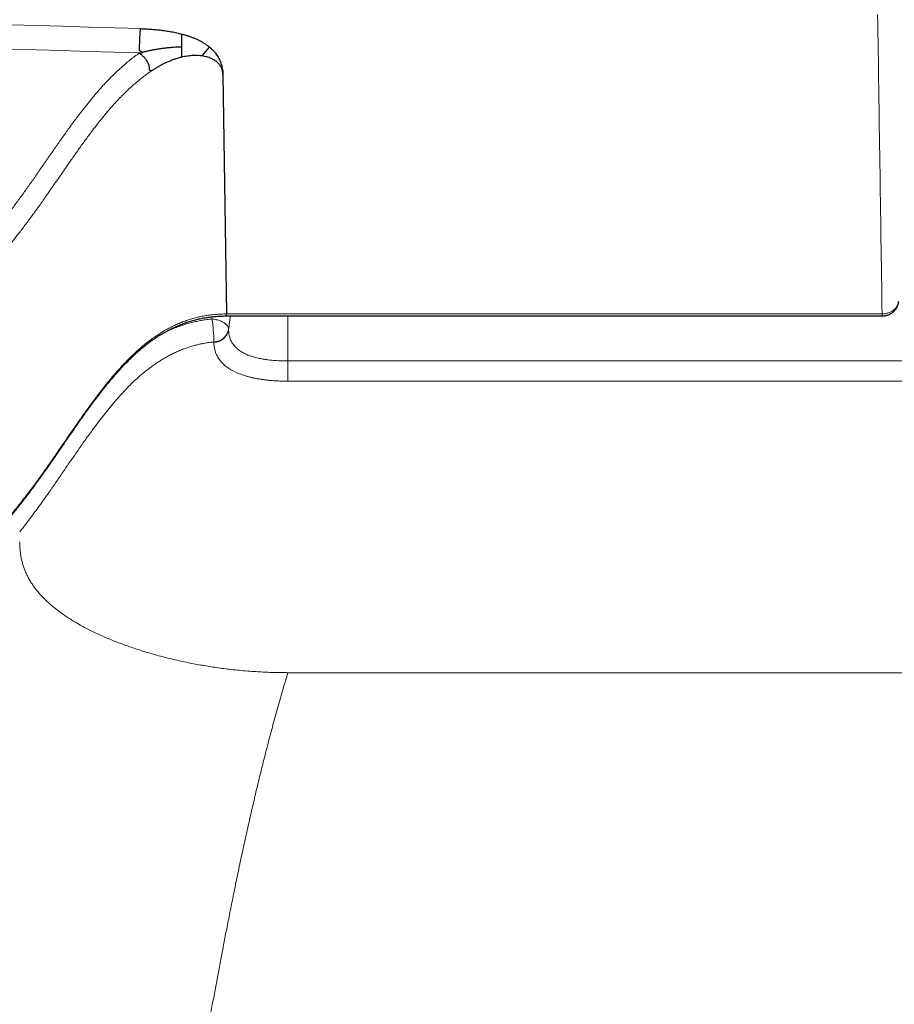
# Model space of a CAD drawing. Header units: millimetres. Extents: x 8 to 735, y 12 to 450.
# Tile 50 of 67: x 392 to 431, y 382 to 426. Entities that reach past the tile are written whole.
import ezdxf

# ---------------------------------------------------------------- set-up
doc = ezdxf.new("R2010")
doc.units = ezdxf.units.MM

msp = doc.modelspace()

# ---------------------------------------------------------------- linework, layer by layer
at = {"color": 7, "linetype": 'Continuous', "lineweight": 30}
for p, q in [((399.879, 424.651), (400.207, 425.046)), ((400.806, 423.807), (400.962, 413.112)), ((400.96, 413.021), (430.297, 413.021))]:
    msp.add_line(p, q, dxfattribs=at)
at = {"color": 252, "linetype": 'Continuous', "lineweight": 0}
for p, q in [((400.329, 412.985), (400.316, 412.887)), ((400.962, 413.112), (430.297, 413.112)), ((430.297, 413.021), (430.297, 413.112)), ((401.062, 412.397), (401.062, 412.424)), ((400.403, 411.833), (400.403, 411.86)), ((454.404, 397.065), (403.713, 397.065))]:
    msp.add_line(p, q, dxfattribs=at)
at = {"color": 252, "linetype": 'Continuous', "lineweight": 0, "flags": 128}
for points in [[(391.316, 426.04), (392.477, 426.01), (393.639, 425.978), (394.8, 425.945), (395.96, 425.911), (397.121, 425.874)], [(391.294, 424.95), (392.449, 424.921), (393.605, 424.89), (394.76, 424.857), (395.915, 424.822), (397.07, 424.786)], [(400.316, 412.887), (400.365, 412.882), (400.414, 412.875), (400.462, 412.866), (400.509, 412.856), (400.556, 412.844), (400.602, 412.83), (400.646, 412.815), (400.689, 412.799), (400.731, 412.782), (400.77, 412.763), (400.808, 412.743), (400.843, 412.722), (400.877, 412.7), (400.908, 412.678), (400.936, 412.654), (400.962, 412.63), (400.985, 412.605), (401.005, 412.58), (401.022, 412.554), (401.036, 412.528), (401.047, 412.502), (401.055, 412.476), (401.06, 412.45), (401.062, 412.424)], [(403.713, 410.104), (403.713, 410.137), (403.713, 410.172), (403.713, 410.209), (403.713, 410.249), (403.713, 410.29), (403.713, 410.333), (403.713, 410.378), (403.713, 410.425), (403.713, 410.472), (403.713, 410.521), (403.713, 410.57), (403.713, 410.62), (403.713, 410.67), (403.713, 410.72), (403.713, 410.77), (403.713, 410.82), (403.713, 410.87), (403.713, 410.918), (403.713, 410.965), (403.713, 411.012)], [(403.713, 411.012), (406.128, 411.012), (414.126, 411.012), (458.425, 411.012), (469.5, 411.012)], [(403.713, 410.104), (404.844, 410.104), (405.975, 410.104), (408.236, 410.104), (445.937, 410.104), (464.788, 410.104), (469.5, 410.104)]]:
    msp.add_lwpolyline(points, dxfattribs=at)
at = {"color": 252, "linetype": 'Continuous', "lineweight": 0}
for centre, radius, start, end in [((391.073, 411.587), 9.334, 1.6761, 8.0063), ((379.138, 415.309), 22.113, 352.5049, 354.0624), ((400.374, 412.561), 0.702, 272.4384, 348.7219), ((400.374, 412.535), 0.702, 272.4317, 348.7139)]:
    msp.add_arc(centre, radius, start, end, dxfattribs=at)
msp.add_ellipse((397.811, 613.359), major_axis=(-30.011, 1816.195), ratio=0.01616, start_param=4.601641, end_param=4.609061, dxfattribs=at)
at = {"color": 7, "linetype": 'Continuous', "lineweight": 30}
for points, knots in [([(397.189, 424.818), (397.187, 424.819), (397.172, 424.83), (397.148, 424.844), (397.118, 424.857), (397.099, 424.867), (397.086, 424.877), (397.08, 424.89), (397.078, 424.911), (397.076, 424.955), (397.077, 425.025), (397.079, 425.114), (397.081, 425.206), (397.084, 425.296), (397.088, 425.377), (397.091, 425.456), (397.095, 425.532), (397.1, 425.612), (397.105, 425.686), (397.11, 425.754), (397.114, 425.815), (397.12, 425.853), (397.121, 425.872), (397.122, 425.874)], [0, 0, 0, 0, 0.005326, 0.045409, 0.065645, 0.085791, 0.095578, 0.105317, 0.121329, 0.148393, 0.217886, 0.293087, 0.364393, 0.435926, 0.507231, 0.56028, 0.631578, 0.703104, 0.774402, 0.845708, 0.917241, 0.988544, 1, 1, 1, 1]), ([(397.121, 425.874), (397.188, 425.872), (397.323, 425.867), (397.524, 425.855), (397.724, 425.84), (397.923, 425.821), (398.099, 425.8), (398.25, 425.779), (398.377, 425.759), (398.501, 425.738), (398.621, 425.715), (398.738, 425.69), (398.854, 425.663), (398.929, 425.644), (398.966, 425.634)], [0, 0, 0, 0, 0.105739, 0.211494, 0.317235, 0.422955, 0.528683, 0.598664, 0.668289, 0.736572, 0.80312, 0.868737, 0.934357, 1, 1, 1, 1]), ([(398.966, 425.634), (399.017, 425.62), (399.117, 425.593), (399.261, 425.547), (399.401, 425.497), (399.536, 425.443), (399.665, 425.386), (399.787, 425.325), (399.903, 425.26), (400.012, 425.192), (400.115, 425.121), (400.176, 425.071), (400.207, 425.046)], [0, 0, 0, 0, 0.100576, 0.200345, 0.300442, 0.400582, 0.499992, 0.59961, 0.699689, 0.799942, 0.899835, 1, 1, 1, 1]), ([(398.968, 425.062), (398.968, 425.099), (398.968, 425.173), (398.968, 425.283), (398.968, 425.379), (398.968, 425.46), (398.967, 425.527), (398.967, 425.586), (398.967, 425.618), (398.966, 425.634)], [0, 0, 0, 0, 0.177754, 0.354045, 0.526127, 0.651051, 0.771694, 0.887866, 1, 1, 1, 1]), ([(397.189, 424.818), (397.243, 424.832), (397.353, 424.86), (397.522, 424.897), (397.695, 424.931), (397.87, 424.962), (398.045, 424.988), (398.215, 425.011), (398.378, 425.03), (398.534, 425.044), (398.684, 425.054), (398.829, 425.061), (398.922, 425.061), (398.968, 425.062)], [0, 0, 0, 0, 0.0907849, 0.1852075, 0.2820542, 0.3801064, 0.4781475, 0.5751493, 0.665085, 0.7530255, 0.8384754, 0.9209538, 1, 1, 1, 1]), ([(398.97, 424.598), (398.969, 424.611), (398.969, 424.637), (398.968, 424.685), (398.968, 424.738), (398.968, 424.803), (398.968, 424.88), (398.968, 424.969), (398.968, 425.031), (398.968, 425.062)], [0, 0, 0, 0, 0.1132543, 0.2298216, 0.3501527, 0.4742801, 0.6451536, 0.8209725, 1, 1, 1, 1]), ([(400.207, 425.046), (400.239, 425.019), (400.303, 424.964), (400.388, 424.876), (400.466, 424.786), (400.536, 424.692), (400.598, 424.594), (400.652, 424.492), (400.698, 424.386), (400.736, 424.277), (400.766, 424.165), (400.788, 424.049), (400.802, 423.929), (400.805, 423.848), (400.807, 423.807)], [0, 0, 0, 0, 0.074639, 0.150195, 0.2269, 0.304977, 0.384634, 0.466069, 0.549607, 0.635118, 0.722767, 0.812705, 0.905072, 1, 1, 1, 1]), ([(397.07, 424.786), (397.07, 424.786), (397.072, 424.784), (397.077, 424.781), (397.092, 424.778), (397.114, 424.778), (397.14, 424.782), (397.164, 424.79), (397.181, 424.798), (397.189, 424.807), (397.191, 424.811), (397.191, 424.814), (397.19, 424.816), (397.189, 424.817), (397.189, 424.818)], [0, 0, 0, 0, 0.00786, 0.042959, 0.135512, 0.319737, 0.500923, 0.682008, 0.854254, 0.912458, 0.942991, 0.961161, 0.980629, 1, 1, 1, 1]), ([(397.702, 424.044), (397.677, 424.028), (397.641, 424.005), (397.599, 423.987), (397.575, 423.982), (397.556, 423.985), (397.535, 424.002), (397.522, 424.05), (397.519, 424.131), (397.505, 424.217), (397.483, 424.293), (397.44, 424.383), (397.371, 424.489), (397.27, 424.606), (397.163, 424.701), (397.1, 424.759), (397.07, 424.786)], [0, 0, 0, 0, 0.074621, 0.105498, 0.133592, 0.160681, 0.188818, 0.255027, 0.340661, 0.422235, 0.489525, 0.544884, 0.672225, 0.792049, 0.902783, 1, 1, 1, 1]), ([(398.97, 424.598), (398.914, 424.584), (398.803, 424.556), (398.638, 424.503), (398.475, 424.443), (398.314, 424.376), (398.157, 424.302), (398.002, 424.221), (397.85, 424.136), (397.751, 424.074), (397.702, 424.043)], [0, 0, 0, 0, 0.125008, 0.249986, 0.374989, 0.500017, 0.62502, 0.749996, 0.874987, 1, 1, 1, 1]), ([(399.879, 424.651), (399.806, 424.659), (399.66, 424.675), (399.431, 424.67), (399.2, 424.646), (399.047, 424.614), (398.97, 424.598)], [0, 0, 0, 0, 0.249958, 0.499983, 0.749964, 1, 1, 1, 1]), ([(400.807, 423.807), (400.804, 423.854), (400.798, 423.948), (400.757, 424.087), (400.688, 424.22), (400.584, 424.344), (400.447, 424.454), (400.28, 424.544), (400.09, 424.613), (399.949, 424.638), (399.879, 424.651)], [0, 0, 0, 0, 0.12648, 0.252662, 0.379171, 0.503939, 0.630897, 0.755033, 0.877417, 1, 1, 1, 1]), ([(346.004, 416.041), (346.005, 416.004), (346.008, 415.9), (346.015, 415.73), (346.025, 415.52), (346.038, 415.303), (346.055, 415.077), (346.074, 414.852), (346.096, 414.627), (346.121, 414.402), (346.148, 414.178), (346.179, 413.954), (346.212, 413.73), (346.247, 413.507), (346.286, 413.284), (346.327, 413.061), (346.371, 412.839), (346.418, 412.617), (346.468, 412.395), (346.52, 412.174), (346.575, 411.952), (346.633, 411.732), (346.694, 411.511), (346.757, 411.29), (346.823, 411.07), (346.892, 410.85), (346.964, 410.631), (347.038, 410.414), (347.115, 410.197), (347.194, 409.982), (347.276, 409.767), (347.36, 409.552), (347.448, 409.338), (347.537, 409.125), (347.63, 408.913), (347.725, 408.702), (347.822, 408.493), (347.921, 408.286), (348.023, 408.079), (348.127, 407.874), (348.235, 407.668), (348.345, 407.463), (348.457, 407.26), (348.572, 407.057), (348.69, 406.855), (348.81, 406.655), (348.932, 406.455), (349.057, 406.256), (349.185, 406.059), (349.315, 405.862), (349.448, 405.667), (349.582, 405.472), (349.72, 405.28), (349.859, 405.088), (350.001, 404.898), (350.145, 404.709), (350.292, 404.521), (350.441, 404.335), (350.592, 404.15), (350.746, 403.966), (350.902, 403.784), (351.06, 403.603), (351.22, 403.423), (351.383, 403.245), (351.548, 403.068), (351.715, 402.892), (351.885, 402.719), (352.055, 402.547), (352.228, 402.377), (352.403, 402.208), (352.581, 402.041), (352.76, 401.876), (352.941, 401.712), (353.124, 401.549), (353.31, 401.389), (353.497, 401.23), (353.687, 401.072), (353.878, 400.917), (354.071, 400.763), (354.265, 400.612), (354.461, 400.462), (354.659, 400.314), (354.859, 400.168), (355.061, 400.023), (355.264, 399.881), (355.47, 399.74), (355.677, 399.602), (355.885, 399.465), (356.096, 399.329), (356.308, 399.196), (356.523, 399.064), (356.739, 398.935), (356.957, 398.807), (357.177, 398.68), (357.399, 398.556), (357.623, 398.433), (357.848, 398.313), (358.075, 398.194), (358.302, 398.078), (358.531, 397.964), (358.761, 397.852), (358.991, 397.742), (359.223, 397.635), (359.456, 397.53), (359.69, 397.427), (359.925, 397.326), (360.161, 397.228), (360.398, 397.131), (360.637, 397.037), (360.876, 396.945), (361.117, 396.855), (361.359, 396.767), (361.602, 396.682), (361.846, 396.599), (362.091, 396.517), (362.338, 396.438), (362.585, 396.361), (362.834, 396.287), (363.085, 396.214), (363.336, 396.144), (363.588, 396.076), (363.841, 396.01), (364.095, 395.946), (364.35, 395.885), (364.605, 395.826), (364.861, 395.769), (365.118, 395.715), (365.375, 395.663), (365.634, 395.613), (365.892, 395.566), (366.151, 395.521), (366.41, 395.478), (366.67, 395.438), (366.93, 395.4), (367.19, 395.364), (367.451, 395.331), (367.712, 395.3), (367.973, 395.272), (368.234, 395.246), (368.496, 395.222), (368.757, 395.201), (369.019, 395.182), (369.282, 395.165), (369.544, 395.151), (369.807, 395.139), (370.07, 395.13), (370.333, 395.123), (370.597, 395.118), (370.86, 395.116), (371.124, 395.116), (371.387, 395.118), (371.651, 395.123), (371.915, 395.13), (372.179, 395.14), (372.443, 395.152), (372.706, 395.166), (372.97, 395.183), (373.232, 395.202), (373.495, 395.224), (373.758, 395.247), (374.021, 395.274), (374.284, 395.302), (374.546, 395.333), (374.808, 395.367), (375.068, 395.402), (375.327, 395.44), (375.585, 395.48), (375.843, 395.523), (376.101, 395.568), (376.36, 395.615), (376.618, 395.665), (376.874, 395.717), (377.13, 395.771), (377.385, 395.827), (377.639, 395.886), (377.892, 395.947), (378.145, 396.01), (378.396, 396.076), (378.647, 396.144), (378.896, 396.214), (379.145, 396.286), (379.394, 396.361), (379.641, 396.438), (379.887, 396.517), (380.133, 396.598), (380.378, 396.682), (380.622, 396.768), (380.866, 396.857), (381.109, 396.947), (381.351, 397.04), (381.591, 397.135), (381.83, 397.233), (382.067, 397.332), (382.303, 397.433), (382.538, 397.536), (382.771, 397.642), (383.002, 397.749), (383.233, 397.858), (383.462, 397.97), (383.689, 398.083), (383.916, 398.199), (384.14, 398.317), (384.363, 398.436), (384.585, 398.558), (384.805, 398.682), (385.024, 398.807), (385.241, 398.935), (385.456, 399.064), (385.67, 399.196), (385.883, 399.329), (386.094, 399.465), (386.303, 399.603), (386.511, 399.742), (386.718, 399.884), (386.923, 400.027), (387.126, 400.173), (387.327, 400.32), (387.526, 400.469), (387.724, 400.62), (387.919, 400.772), (388.113, 400.927), (388.304, 401.082), (388.494, 401.24), (388.682, 401.399), (388.867, 401.56), (389.05, 401.722), (389.231, 401.886), (389.409, 402.05), (389.585, 402.216), (389.759, 402.384), (389.93, 402.553), (390.1, 402.725), (390.268, 402.897), (390.434, 403.072), (390.598, 403.248), (390.76, 403.426), (390.92, 403.604), (391.075, 403.783), (391.229, 403.963), (391.383, 404.147), (391.538, 404.337), (391.694, 404.532), (391.853, 404.734), (392.013, 404.942), (392.177, 405.158), (392.343, 405.382), (392.514, 405.616), (392.689, 405.859), (392.878, 406.126), (393.086, 406.422), (393.324, 406.765), (393.607, 407.175), (393.897, 407.597), (394.172, 407.994), (394.397, 408.316), (394.595, 408.596), (394.774, 408.846), (394.94, 409.073), (395.096, 409.282), (395.245, 409.479), (395.393, 409.67), (395.542, 409.857), (395.685, 410.034), (395.823, 410.199), (395.954, 410.354), (396.087, 410.505), (396.217, 410.648), (396.343, 410.784), (396.467, 410.913), (396.59, 411.036), (396.711, 411.155), (396.83, 411.268), (396.949, 411.377), (397.066, 411.48), (397.18, 411.577), (397.293, 411.67), (397.405, 411.759), (397.516, 411.843), (397.627, 411.924), (397.736, 412), (397.844, 412.073), (397.952, 412.143), (398.06, 412.209), (398.168, 412.273), (398.276, 412.333), (398.384, 412.391), (398.492, 412.446), (398.599, 412.498), (398.707, 412.548), (398.815, 412.594), (398.922, 412.638), (399.03, 412.68), (399.138, 412.719), (399.246, 412.755), (399.355, 412.789), (399.463, 412.821), (399.572, 412.85), (399.68, 412.877), (399.787, 412.901), (399.894, 412.922), (400, 412.941), (400.106, 412.958), (400.214, 412.973), (400.325, 412.986), (400.441, 412.997), (400.56, 413.006), (400.685, 413.014), (400.815, 413.019), (400.907, 413.022), (400.956, 413.023), (400.96, 413.023)], [0, 0, 0, 0, 0.001658, 0.004694, 0.007702, 0.011112, 0.014518, 0.01792, 0.021318, 0.024714, 0.028109, 0.031501, 0.034893, 0.038285, 0.041676, 0.045069, 0.048462, 0.051857, 0.055255, 0.058656, 0.06206, 0.065468, 0.068881, 0.072299, 0.075723, 0.079153, 0.082591, 0.085995, 0.08939, 0.092794, 0.096204, 0.099618, 0.103033, 0.106446, 0.109854, 0.113255, 0.116647, 0.120026, 0.123391, 0.126767, 0.130164, 0.13356, 0.136956, 0.140352, 0.143749, 0.147146, 0.150545, 0.153946, 0.15735, 0.160757, 0.164168, 0.167574, 0.170979, 0.174382, 0.177786, 0.181189, 0.184593, 0.187998, 0.191405, 0.194814, 0.198226, 0.201641, 0.205048, 0.20846, 0.211879, 0.2153, 0.218714, 0.222116, 0.225514, 0.228922, 0.232329, 0.235735, 0.239142, 0.242548, 0.245962, 0.249376, 0.252786, 0.256192, 0.259596, 0.262997, 0.266396, 0.269794, 0.273192, 0.276589, 0.279987, 0.283385, 0.286785, 0.290187, 0.293591, 0.296998, 0.300409, 0.303824, 0.307244, 0.310669, 0.3141, 0.317537, 0.320981, 0.324419, 0.327846, 0.331268, 0.334685, 0.338098, 0.341507, 0.344913, 0.348316, 0.351716, 0.355115, 0.358513, 0.36191, 0.365307, 0.368704, 0.372102, 0.375501, 0.378902, 0.382306, 0.385712, 0.389121, 0.392534, 0.395952, 0.399374, 0.402802, 0.406222, 0.409644, 0.413067, 0.416491, 0.419916, 0.423339, 0.426758, 0.430185, 0.433614, 0.437036, 0.440448, 0.443855, 0.447272, 0.450687, 0.454097, 0.457506, 0.460912, 0.464316, 0.467719, 0.471122, 0.474525, 0.477928, 0.481332, 0.484741, 0.48815, 0.491559, 0.494968, 0.498377, 0.501787, 0.505199, 0.508613, 0.51203, 0.51545, 0.518874, 0.522299, 0.525702, 0.529115, 0.532536, 0.535962, 0.53939, 0.542819, 0.546245, 0.549665, 0.553077, 0.556479, 0.559867, 0.563256, 0.566684, 0.570107, 0.573526, 0.57694, 0.58035, 0.583758, 0.587163, 0.590567, 0.593969, 0.59737, 0.600771, 0.604172, 0.607574, 0.610977, 0.614382, 0.617789, 0.621199, 0.624613, 0.628031, 0.631453, 0.63488, 0.638314, 0.64175, 0.645158, 0.648575, 0.651996, 0.655413, 0.658821, 0.662221, 0.665631, 0.669039, 0.672447, 0.675854, 0.679262, 0.682669, 0.686075, 0.68948, 0.692884, 0.696289, 0.699695, 0.703101, 0.70651, 0.709921, 0.713334, 0.716752, 0.720172, 0.723601, 0.727026, 0.730449, 0.73387, 0.737289, 0.740707, 0.744123, 0.74754, 0.750956, 0.754373, 0.757791, 0.761197, 0.764581, 0.767965, 0.77135, 0.774735, 0.778122, 0.781512, 0.784903, 0.788298, 0.791697, 0.7951, 0.798511, 0.801855, 0.805196, 0.808608, 0.812097, 0.81567, 0.819334, 0.823101, 0.826983, 0.830993, 0.835149, 0.839467, 0.843969, 0.849292, 0.855196, 0.862081, 0.870947, 0.877476, 0.883112, 0.888021, 0.892426, 0.896466, 0.900233, 0.903785, 0.907163, 0.910735, 0.914141, 0.916995, 0.920017, 0.9229, 0.92566, 0.928313, 0.93087, 0.933343, 0.935719, 0.938087, 0.940358, 0.942545, 0.944659, 0.94671, 0.948705, 0.950651, 0.952551, 0.954397, 0.956196, 0.957965, 0.959705, 0.961417, 0.963103, 0.964764, 0.966401, 0.968017, 0.96961, 0.971195, 0.972732, 0.974264, 0.975789, 0.977306, 0.97881, 0.980302, 0.981778, 0.983237, 0.984678, 0.9861, 0.987502, 0.988892, 0.9903, 0.991752, 0.993252, 0.994806, 0.99642, 0.9981, 0.999857, 1, 1, 1, 1]), ([(430.297, 413.021), (430.311, 413.021), (430.34, 413.022), (430.385, 413.026), (430.431, 413.032), (430.476, 413.042), (430.521, 413.054), (430.565, 413.069), (430.608, 413.086), (430.65, 413.106), (430.69, 413.128), (430.73, 413.153), (430.767, 413.181), (430.802, 413.21), (430.836, 413.241), (430.867, 413.275), (430.897, 413.31), (430.924, 413.347), (430.948, 413.386), (430.97, 413.425), (430.989, 413.466), (431.005, 413.508), (431.019, 413.551), (431.031, 413.595), (431.038, 413.63), (431.04, 413.651), (431.041, 413.658)], [0, 0, 0, 0, 0.039079, 0.082269, 0.125063, 0.168139, 0.211689, 0.255566, 0.298588, 0.341552, 0.384923, 0.42862, 0.472104, 0.514594, 0.55734, 0.60036, 0.64359, 0.686872, 0.729063, 0.771056, 0.813264, 0.85565, 0.898169, 0.940592, 0.98229, 1, 1, 1, 1]), ([(400.96, 413.022), (400.96, 413.022), (400.96, 413.022), (400.961, 413.031), (400.962, 413.056), (400.962, 413.094), (400.962, 413.112)], [0, 0, 0, 0, 0.118339, 0.298089, 0.652279, 1, 1, 1, 1])]:
    msp.add_open_spline(points, degree=3, knots=knots, dxfattribs=at)
at = {"color": 252, "linetype": 'Continuous', "lineweight": 0}
for points, knots in [([(347.347, 424.86), (347.378, 424.729), (347.439, 424.466), (347.543, 424.074), (347.655, 423.683), (347.776, 423.295), (347.908, 422.901), (348.053, 422.502), (348.209, 422.098), (348.376, 421.697), (348.552, 421.299), (348.738, 420.905), (348.933, 420.514), (349.138, 420.126), (349.353, 419.742), (349.576, 419.362), (349.809, 418.986), (350.051, 418.614), (350.308, 418.238), (350.581, 417.857), (350.869, 417.474), (351.168, 417.096), (351.47, 416.732), (351.774, 416.381), (352.078, 416.045), (352.391, 415.714), (352.712, 415.388), (353.041, 415.068), (353.377, 414.754), (353.721, 414.446), (354.072, 414.144), (354.43, 413.849), (354.796, 413.559), (355.169, 413.277), (355.557, 412.994), (355.962, 412.712), (356.384, 412.432), (356.813, 412.16), (357.238, 411.901), (357.661, 411.657), (358.079, 411.425), (358.503, 411.201), (358.932, 410.984), (359.366, 410.775), (359.805, 410.573), (360.249, 410.38), (360.698, 410.194), (361.151, 410.016), (361.608, 409.846), (362.069, 409.685), (362.546, 409.528), (363.037, 409.376), (363.544, 409.23), (364.054, 409.094), (364.556, 408.971), (365.05, 408.859), (365.535, 408.758), (366.022, 408.666), (366.511, 408.583), (367.002, 408.508), (367.495, 408.442), (367.989, 408.384), (368.484, 408.335), (368.981, 408.296), (369.478, 408.264), (369.977, 408.242), (370.487, 408.228), (371.01, 408.224), (371.545, 408.229), (372.079, 408.245), (372.595, 408.27), (373.091, 408.303), (373.569, 408.342), (374.045, 408.39), (374.52, 408.446), (374.994, 408.51), (375.466, 408.582), (375.936, 408.662), (376.408, 408.751), (376.883, 408.849), (377.358, 408.955), (377.832, 409.07), (378.304, 409.194), (378.776, 409.327), (379.246, 409.469), (379.713, 409.619), (380.176, 409.777), (380.635, 409.943), (381.09, 410.117), (381.54, 410.3), (381.986, 410.49), (382.428, 410.688), (382.864, 410.894), (383.296, 411.108), (383.732, 411.334), (384.173, 411.574), (384.617, 411.828), (385.055, 412.09), (385.475, 412.355), (385.88, 412.62), (386.269, 412.887), (386.651, 413.16), (387.026, 413.439), (387.394, 413.726), (387.756, 414.018), (388.11, 414.317), (388.457, 414.623), (388.797, 414.934), (389.128, 415.251), (389.452, 415.575), (389.776, 415.911), (390.098, 416.262), (390.418, 416.627), (390.729, 416.997), (391.041, 417.385), (391.352, 417.79), (391.665, 418.211), (391.971, 418.635), (392.272, 419.062), (392.569, 419.49), (392.865, 419.919), (393.161, 420.347), (393.458, 420.774), (393.759, 421.199), (394.064, 421.621), (394.347, 422.001), (394.607, 422.338), (394.843, 422.634), (395.086, 422.925), (395.319, 423.194), (395.543, 423.439), (395.757, 423.662), (395.977, 423.88), (396.204, 424.092), (396.426, 424.288), (396.643, 424.467), (396.853, 424.63), (396.998, 424.733), (397.071, 424.785)], [0, 0, 0, 0, 0.006974, 0.013949, 0.020925, 0.027901, 0.034874, 0.042251, 0.049629, 0.057006, 0.064383, 0.071759, 0.079137, 0.086515, 0.093891, 0.101268, 0.108645, 0.116023, 0.1234, 0.131309, 0.139221, 0.147133, 0.155043, 0.162419, 0.169797, 0.177175, 0.184551, 0.191927, 0.199305, 0.206683, 0.214059, 0.221435, 0.228813, 0.236191, 0.243568, 0.251477, 0.259387, 0.267298, 0.275207, 0.282583, 0.289961, 0.297339, 0.304715, 0.312091, 0.319469, 0.326847, 0.334223, 0.3416, 0.348978, 0.356356, 0.363732, 0.371641, 0.379551, 0.387461, 0.39537, 0.402748, 0.410127, 0.417506, 0.424884, 0.432262, 0.439642, 0.447021, 0.454399, 0.461777, 0.469157, 0.476537, 0.483915, 0.491825, 0.499737, 0.507649, 0.515559, 0.522652, 0.529747, 0.536842, 0.543935, 0.551028, 0.558123, 0.565217, 0.572311, 0.579588, 0.586868, 0.594147, 0.601425, 0.608803, 0.616182, 0.623561, 0.630939, 0.638317, 0.645696, 0.653075, 0.660453, 0.66783, 0.67521, 0.682589, 0.689966, 0.697877, 0.70579, 0.713703, 0.721614, 0.728988, 0.736363, 0.743739, 0.751113, 0.758487, 0.765862, 0.773238, 0.780612, 0.787986, 0.795362, 0.802738, 0.810112, 0.818017, 0.825923, 0.83383, 0.841734, 0.850381, 0.859027, 0.867674, 0.876323, 0.884974, 0.893626, 0.902278, 0.91093, 0.91958, 0.928229, 0.936877, 0.943139, 0.949401, 0.955664, 0.961924, 0.966977, 0.972032, 0.977088, 0.982142, 0.987193, 0.991462, 0.995731, 1, 1, 1, 1]), ([(346.652, 424.357), (346.683, 424.222), (346.747, 423.952), (346.854, 423.548), (346.969, 423.146), (347.093, 422.746), (347.23, 422.341), (347.378, 421.93), (347.539, 421.514), (347.711, 421.102), (347.892, 420.692), (348.084, 420.286), (348.285, 419.883), (348.496, 419.484), (348.716, 419.089), (348.947, 418.698), (349.186, 418.311), (349.435, 417.928), (349.7, 417.54), (349.98, 417.149), (350.278, 416.754), (350.586, 416.365), (350.896, 415.99), (351.209, 415.63), (351.522, 415.283), (351.844, 414.942), (352.175, 414.607), (352.513, 414.278), (352.859, 413.954), (353.213, 413.637), (353.574, 413.327), (353.943, 413.022), (354.32, 412.725), (354.703, 412.434), (355.103, 412.143), (355.52, 411.853), (355.954, 411.564), (356.396, 411.284), (356.834, 411.018), (357.269, 410.766), (357.7, 410.527), (358.136, 410.297), (358.577, 410.073), (359.024, 409.858), (359.476, 409.651), (359.933, 409.451), (360.395, 409.26), (360.861, 409.077), (361.332, 408.902), (361.807, 408.736), (362.297, 408.574), (362.803, 408.418), (363.325, 408.268), (363.85, 408.128), (364.367, 408.001), (364.876, 407.886), (365.374, 407.782), (365.876, 407.688), (366.379, 407.602), (366.885, 407.525), (367.392, 407.456), (367.901, 407.397), (368.411, 407.347), (368.922, 407.306), (369.434, 407.274), (369.947, 407.251), (370.472, 407.237), (371.011, 407.232), (371.561, 407.238), (372.111, 407.254), (372.642, 407.28), (373.153, 407.313), (373.644, 407.354), (374.135, 407.403), (374.624, 407.461), (375.111, 407.527), (375.597, 407.601), (376.081, 407.683), (376.568, 407.775), (377.056, 407.875), (377.546, 407.985), (378.033, 408.104), (378.519, 408.231), (379.005, 408.368), (379.489, 408.514), (379.969, 408.668), (380.446, 408.831), (380.918, 409.002), (381.387, 409.181), (381.851, 409.369), (382.31, 409.565), (382.764, 409.769), (383.214, 409.981), (383.658, 410.201), (384.107, 410.434), (384.56, 410.681), (385.018, 410.942), (385.468, 411.212), (385.901, 411.484), (386.318, 411.758), (386.718, 412.032), (387.111, 412.313), (387.497, 412.601), (387.876, 412.895), (388.249, 413.197), (388.613, 413.504), (388.97, 413.819), (389.32, 414.139), (389.661, 414.466), (389.994, 414.798), (390.304, 415.12), (390.591, 415.432), (390.857, 415.73), (391.117, 416.033), (391.371, 416.339), (391.637, 416.672), (391.914, 417.031), (392.201, 417.416), (392.483, 417.805), (392.792, 418.239), (393.126, 418.718), (393.488, 419.241), (393.82, 419.721), (394.124, 420.156), (394.4, 420.546), (394.68, 420.934), (394.943, 421.286), (395.187, 421.602), (395.412, 421.885), (395.643, 422.163), (395.866, 422.419), (396.079, 422.653), (396.282, 422.866), (396.492, 423.074), (396.708, 423.276), (396.916, 423.459), (397.116, 423.623), (397.305, 423.77), (397.5, 423.911), (397.635, 424), (397.702, 424.044)], [0, 0, 0, 0, 0.007002, 0.014005, 0.02101, 0.028013, 0.035015, 0.042423, 0.049832, 0.057242, 0.06465, 0.072058, 0.079467, 0.086877, 0.094285, 0.101693, 0.109103, 0.116512, 0.12392, 0.131864, 0.13981, 0.147755, 0.155699, 0.163107, 0.170516, 0.177926, 0.185334, 0.192741, 0.200151, 0.20756, 0.214968, 0.222376, 0.229785, 0.237195, 0.244603, 0.252546, 0.26049, 0.268435, 0.276378, 0.283785, 0.291195, 0.298604, 0.306012, 0.313419, 0.320829, 0.328238, 0.335646, 0.343054, 0.350463, 0.357873, 0.365281, 0.373223, 0.381167, 0.389111, 0.397053, 0.404463, 0.411874, 0.419284, 0.426694, 0.434103, 0.441514, 0.448925, 0.456335, 0.463744, 0.471155, 0.478566, 0.485976, 0.49392, 0.501865, 0.509811, 0.517755, 0.524879, 0.532004, 0.539128, 0.546252, 0.553375, 0.5605, 0.567625, 0.574749, 0.582058, 0.589368, 0.596679, 0.603988, 0.611397, 0.618808, 0.626219, 0.633628, 0.641037, 0.648448, 0.655859, 0.663268, 0.670678, 0.678088, 0.685499, 0.692908, 0.700853, 0.7088, 0.716747, 0.724692, 0.732095, 0.7395, 0.746905, 0.754309, 0.761712, 0.769117, 0.776522, 0.783926, 0.791329, 0.798735, 0.80614, 0.813544, 0.819892, 0.826242, 0.832593, 0.838943, 0.845292, 0.853026, 0.860762, 0.868498, 0.876233, 0.886542, 0.896851, 0.90716, 0.914912, 0.922664, 0.930416, 0.938168, 0.943995, 0.949822, 0.955649, 0.961475, 0.966177, 0.970881, 0.975584, 0.980286, 0.984986, 0.988739, 0.992494, 0.996248, 1, 1, 1, 1]), ([(346, 416.276), (346.001, 416.207), (346.003, 415.99), (346.019, 415.626), (346.046, 415.184), (346.085, 414.742), (346.134, 414.301), (346.194, 413.861), (346.264, 413.422), (346.345, 412.985), (346.437, 412.549), (346.539, 412.115), (346.652, 411.682), (346.769, 411.272), (346.889, 410.885), (347.011, 410.519), (347.14, 410.155), (347.277, 409.794), (347.429, 409.414), (347.598, 409.018), (347.786, 408.604), (347.984, 408.195), (348.191, 407.789), (348.409, 407.386), (348.637, 406.988), (348.874, 406.593), (349.121, 406.203), (349.377, 405.818), (349.642, 405.437), (349.917, 405.061), (350.188, 404.707), (350.452, 404.375), (350.71, 404.065), (350.974, 403.758), (351.244, 403.455), (351.535, 403.141), (351.849, 402.816), (352.185, 402.481), (352.53, 402.152), (352.882, 401.829), (353.242, 401.513), (353.61, 401.203), (353.985, 400.9), (354.368, 400.603), (354.757, 400.313), (355.154, 400.03), (355.558, 399.754), (355.978, 399.479), (356.414, 399.206), (356.869, 398.934), (357.329, 398.672), (357.787, 398.423), (358.24, 398.189), (358.687, 397.967), (359.14, 397.754), (359.599, 397.548), (360.062, 397.351), (360.53, 397.162), (361.002, 396.982), (361.478, 396.809), (361.959, 396.646), (362.444, 396.491), (362.932, 396.344), (363.436, 396.203), (363.955, 396.068), (364.489, 395.94), (365.027, 395.822), (365.555, 395.716), (366.073, 395.623), (366.582, 395.54), (367.092, 395.467), (367.604, 395.402), (368.118, 395.347), (368.632, 395.301), (369.148, 395.263), (369.665, 395.235), (370.182, 395.217), (370.699, 395.207), (371.217, 395.207), (371.71, 395.215), (372.178, 395.23), (372.621, 395.252), (373.064, 395.28), (373.506, 395.314), (373.972, 395.358), (374.461, 395.412), (374.972, 395.478), (375.482, 395.553), (375.99, 395.637), (376.496, 395.729), (377, 395.831), (377.501, 395.942), (377.999, 396.061), (378.494, 396.189), (378.986, 396.326), (379.475, 396.472), (379.937, 396.618), (380.372, 396.765), (380.782, 396.91), (381.189, 397.062), (381.593, 397.219), (382.015, 397.392), (382.455, 397.581), (382.913, 397.787), (383.365, 398.002), (383.811, 398.224), (384.253, 398.455), (384.688, 398.693), (385.118, 398.938), (385.542, 399.191), (385.959, 399.452), (386.37, 399.72), (386.774, 399.995), (387.153, 400.264), (387.507, 400.525), (387.838, 400.778), (388.163, 401.035), (388.482, 401.298), (388.802, 401.57), (389.122, 401.851), (389.44, 402.143), (389.752, 402.44), (390.057, 402.742), (390.356, 403.049), (390.648, 403.36), (390.932, 403.676), (391.213, 403.999), (391.488, 404.329), (391.758, 404.665), (392.022, 405.004), (392.303, 405.378), (392.6, 405.786), (392.915, 406.228), (393.276, 406.746), (393.686, 407.34), (394.095, 407.934), (394.457, 408.452), (394.771, 408.894), (395.05, 409.274), (395.291, 409.593), (395.492, 409.852), (395.698, 410.108), (395.91, 410.361), (396.112, 410.592), (396.304, 410.803), (396.484, 410.993), (396.67, 411.18), (396.862, 411.363), (397.06, 411.543), (397.265, 411.718), (397.478, 411.887), (397.682, 412.037), (397.875, 412.169), (398.058, 412.285), (398.245, 412.395), (398.438, 412.5), (398.638, 412.599), (398.845, 412.691), (399.056, 412.776), (399.265, 412.849), (399.472, 412.912), (399.675, 412.965), (399.881, 413.01), (400.091, 413.047), (400.305, 413.075), (400.523, 413.095), (400.742, 413.109), (400.889, 413.112), (400.962, 413.114)], [0, 0, 0, 0, 0.003139, 0.009834, 0.016529, 0.023222, 0.029915, 0.03661, 0.043305, 0.049998, 0.056691, 0.063385, 0.07008, 0.076773, 0.082515, 0.088257, 0.094001, 0.099743, 0.105485, 0.112181, 0.118879, 0.125577, 0.132274, 0.13897, 0.145668, 0.152366, 0.159063, 0.165759, 0.172457, 0.179155, 0.185852, 0.1916, 0.19735, 0.2031, 0.20885, 0.214599, 0.221262, 0.227927, 0.234591, 0.241254, 0.247918, 0.254582, 0.261247, 0.26791, 0.274574, 0.281238, 0.287903, 0.294566, 0.30171, 0.308856, 0.316002, 0.323146, 0.329816, 0.336487, 0.343158, 0.349827, 0.356497, 0.363168, 0.369839, 0.376509, 0.383178, 0.389849, 0.39652, 0.40319, 0.410342, 0.417496, 0.42465, 0.431802, 0.438471, 0.445141, 0.451811, 0.458479, 0.465148, 0.471818, 0.478488, 0.485157, 0.491826, 0.498496, 0.505166, 0.511835, 0.517555, 0.523277, 0.528999, 0.534721, 0.540441, 0.547109, 0.553779, 0.560448, 0.567116, 0.573784, 0.580453, 0.587122, 0.59379, 0.600458, 0.607127, 0.613797, 0.620465, 0.626184, 0.631905, 0.637627, 0.643348, 0.649068, 0.655733, 0.662401, 0.669068, 0.675734, 0.6824, 0.689067, 0.695734, 0.7024, 0.709066, 0.715733, 0.7224, 0.729066, 0.734783, 0.740502, 0.746221, 0.751939, 0.757656, 0.76368, 0.769705, 0.77573, 0.781754, 0.787778, 0.793802, 0.799827, 0.805851, 0.812008, 0.818167, 0.824325, 0.830483, 0.838295, 0.846107, 0.853919, 0.865635, 0.87735, 0.885162, 0.892974, 0.900785, 0.905479, 0.910173, 0.914868, 0.919562, 0.924254, 0.927953, 0.931653, 0.935352, 0.93905, 0.942791, 0.946534, 0.950277, 0.954017, 0.956945, 0.959876, 0.962806, 0.965734, 0.968737, 0.971744, 0.97475, 0.977753, 0.980487, 0.983223, 0.98596, 0.988693, 0.991518, 0.994345, 0.997174, 1, 1, 1, 1]), ([(430.297, 413.112), (430.302, 413.112), (430.325, 413.113), (430.373, 413.115), (430.44, 413.123), (430.513, 413.139), (430.584, 413.16), (430.651, 413.188), (430.715, 413.221), (430.778, 413.26), (430.838, 413.308), (430.893, 413.362), (430.941, 413.421), (430.98, 413.485), (431.011, 413.552), (431.032, 413.618), (431.039, 413.661), (431.043, 413.681)], [0, 0, 0, 0, 0.012618, 0.063124, 0.131346, 0.199738, 0.26796, 0.336183, 0.404577, 0.4728, 0.549719, 0.626882, 0.703801, 0.780718, 0.85788, 0.934798, 1, 1, 1, 1]), ([(398.163, 412.269), (398.2, 412.288), (398.307, 412.341), (398.489, 412.422), (398.708, 412.511), (398.935, 412.592), (399.165, 412.665), (399.395, 412.728), (399.625, 412.781), (399.853, 412.825), (400.084, 412.862), (400.239, 412.879), (400.316, 412.887)], [0, 0, 0, 0, 0.057199, 0.161568, 0.268731, 0.375997, 0.483255, 0.590409, 0.692758, 0.795202, 0.897648, 1, 1, 1, 1]), ([(401.062, 412.397), (401.081, 412.55), (401.108, 412.758), (401.128, 412.966), (401.134, 413.021)], [0, 0, 0, 0, 0.735193, 1, 1, 1, 1]), ([(403.713, 413.021), (403.713, 412.883), (403.713, 412.571), (403.713, 412.079), (403.713, 411.549), (403.713, 411.191), (403.713, 411.012)], [0, 0, 0, 0, 0.2108716, 0.4739144, 0.7369572, 1, 1, 1, 1]), ([(401.062, 412.397), (401.062, 412.372), (401.063, 412.323), (401.07, 412.249), (401.081, 412.175), (401.097, 412.1), (401.12, 412.023), (401.15, 411.946), (401.188, 411.869), (401.233, 411.793), (401.288, 411.717), (401.346, 411.65), (401.405, 411.591), (401.464, 411.539), (401.527, 411.489), (401.597, 411.441), (401.673, 411.395), (401.754, 411.351), (401.838, 411.31), (401.926, 411.273), (402.019, 411.238), (402.116, 411.205), (402.218, 411.175), (402.322, 411.148), (402.429, 411.124), (402.55, 411.1), (402.683, 411.078), (402.83, 411.058), (402.98, 411.042), (403.132, 411.03), (403.286, 411.021), (403.434, 411.015), (403.576, 411.012), (403.667, 411.012), (403.713, 411.012), (403.713, 411.012)], [0, 0, 0, 0, 0.033008, 0.066015, 0.099167, 0.132319, 0.167301, 0.202298, 0.237272, 0.273133, 0.309022, 0.344872, 0.371313, 0.39777, 0.424208, 0.451403, 0.478621, 0.505814, 0.532283, 0.558773, 0.585243, 0.612487, 0.639753, 0.667001, 0.694343, 0.72175, 0.757131, 0.792541, 0.827932, 0.864079, 0.900245, 0.936398, 0.968178, 0.999986, 1, 1, 1, 1]), ([(391.713, 403.362), (391.713, 403.362), (391.804, 403.478), (391.985, 403.71), (392.25, 404.061), (392.51, 404.415), (392.771, 404.777), (393.054, 405.178), (393.36, 405.618), (393.685, 406.091), (394.009, 406.564), (394.336, 407.036), (394.666, 407.506), (394.966, 407.921), (395.235, 408.281), (395.47, 408.586), (395.679, 408.848), (395.861, 409.067), (396.019, 409.252), (396.186, 409.443), (396.365, 409.638), (396.553, 409.835), (396.751, 410.031), (396.938, 410.205), (397.106, 410.355), (397.255, 410.481), (397.408, 410.604), (397.566, 410.724), (397.728, 410.842), (397.906, 410.962), (398.089, 411.077), (398.275, 411.186), (398.452, 411.281), (398.633, 411.371), (398.82, 411.455), (399.011, 411.533), (399.208, 411.604), (399.408, 411.668), (399.608, 411.723), (399.807, 411.769), (400.004, 411.807), (400.203, 411.838), (400.337, 411.853), (400.403, 411.86)], [0, 0, 0, 0, 0.000004, 0.035875, 0.071762, 0.107648, 0.143548, 0.181221, 0.228315, 0.27541, 0.322505, 0.3696, 0.416695, 0.46379, 0.495214, 0.52664, 0.558063, 0.576941, 0.59582, 0.617048, 0.638279, 0.659507, 0.682281, 0.705054, 0.720409, 0.735767, 0.751122, 0.766722, 0.782325, 0.797925, 0.81684, 0.832171, 0.847513, 0.862853, 0.878182, 0.893818, 0.90947, 0.92512, 0.940755, 0.955559, 0.970377, 0.985195, 1, 1, 1, 1]), ([(400.403, 411.833), (400.404, 411.805), (400.405, 411.748), (400.413, 411.662), (400.427, 411.576), (400.445, 411.495), (400.467, 411.419), (400.492, 411.348), (400.523, 411.278), (400.559, 411.207), (400.601, 411.137), (400.649, 411.067), (400.704, 410.998), (400.762, 410.932), (400.825, 410.869), (400.892, 410.81), (400.964, 410.753), (401.034, 410.702), (401.101, 410.658), (401.164, 410.619), (401.229, 410.582), (401.312, 410.538), (401.415, 410.489), (401.537, 410.438), (401.66, 410.392), (401.783, 410.351), (401.912, 410.313), (402.048, 410.277), (402.191, 410.244), (402.342, 410.215), (402.496, 410.189), (402.654, 410.167), (402.815, 410.148), (402.979, 410.133), (403.145, 410.121), (403.286, 410.114), (403.424, 410.109), (403.557, 410.105), (403.661, 410.105), (403.713, 410.104)], [0, 0, 0, 0, 0.030826, 0.061653, 0.092613, 0.123573, 0.149596, 0.175619, 0.201781, 0.227942, 0.254608, 0.281274, 0.308155, 0.335035, 0.359636, 0.384237, 0.409061, 0.433885, 0.451937, 0.46999, 0.488139, 0.506288, 0.536536, 0.566898, 0.594349, 0.6218, 0.649561, 0.677323, 0.707532, 0.737743, 0.768255, 0.798769, 0.830082, 0.861395, 0.892917, 0.92444, 0.941376, 0.970675, 1, 1, 1, 1]), ([(403.713, 397.065), (403.69, 397.065), (403.642, 397.066), (403.568, 397.066), (403.491, 397.066), (403.414, 397.067), (403.338, 397.068), (403.23, 397.07), (403.088, 397.074), (402.866, 397.081), (402.599, 397.092), (402.266, 397.111), (401.915, 397.137), (401.546, 397.17), (401.192, 397.207), (400.853, 397.248), (400.529, 397.292), (400.208, 397.341), (399.889, 397.394), (399.573, 397.451), (399.25, 397.514), (398.921, 397.583), (398.587, 397.659), (398.256, 397.74), (397.93, 397.825), (397.608, 397.915), (397.291, 398.009), (396.987, 398.105), (396.697, 398.202), (396.42, 398.299), (396.147, 398.401), (395.88, 398.506), (395.618, 398.614), (395.363, 398.725), (395.117, 398.839), (394.878, 398.955), (394.646, 399.074), (394.42, 399.197), (394.201, 399.323), (393.99, 399.452), (393.785, 399.585), (393.589, 399.72), (393.401, 399.859), (393.222, 400.002), (393.051, 400.147), (392.891, 400.295), (392.74, 400.445), (392.599, 400.599), (392.469, 400.755), (392.349, 400.913), (392.239, 401.074), (392.141, 401.236), (392.053, 401.4), (391.975, 401.565), (391.91, 401.731), (391.855, 401.896), (391.81, 402.061), (391.775, 402.227), (391.751, 402.37), (391.736, 402.491), (391.726, 402.589), (391.721, 402.666), (391.717, 402.724), (391.716, 402.764), (391.714, 402.804), (391.713, 402.843), (391.713, 402.881), (391.713, 402.905), (391.713, 402.917)], [0, 0, 0, 0, 0.003767, 0.007878, 0.012152, 0.016413, 0.020548, 0.024606, 0.034228, 0.043907, 0.06115, 0.078402, 0.098935, 0.119468, 0.140002, 0.158335, 0.176668, 0.195002, 0.213336, 0.231671, 0.250004, 0.270003, 0.290002, 0.310002, 0.330002, 0.350002, 0.370002, 0.390002, 0.408336, 0.42667, 0.445003, 0.463336, 0.481668, 0.500001, 0.51786, 0.535719, 0.553577, 0.571433, 0.589288, 0.607142, 0.624998, 0.642857, 0.660717, 0.678576, 0.696433, 0.714287, 0.732142, 0.749998, 0.767857, 0.785715, 0.803572, 0.821429, 0.839286, 0.857143, 0.875001, 0.8925, 0.91, 0.927502, 0.945002, 0.955264, 0.965556, 0.975769, 0.979757, 0.983849, 0.988096, 0.992352, 0.996393, 1, 1, 1, 1]), ([(403.713, 397.065), (403.67, 396.921), (403.584, 396.634), (403.459, 396.205), (403.337, 395.779), (403.218, 395.356), (403.102, 394.936), (402.989, 394.518), (402.878, 394.099), (402.77, 393.684), (402.664, 393.271), (402.561, 392.861), (402.459, 392.45), (402.359, 392.038), (402.264, 391.642), (402.175, 391.261), (402.093, 390.911), (402.038, 390.669), (402.007, 390.534), (401.997, 390.492), (401.988, 390.45), (401.978, 390.407), (401.969, 390.365), (401.932, 390.203), (401.869, 389.92), (401.78, 389.517), (401.692, 389.111), (401.604, 388.703), (401.518, 388.294), (401.432, 387.884), (401.347, 387.472), (401.267, 387.076), (401.19, 386.696), (401.117, 386.333), (401.045, 385.969), (400.977, 385.619), (400.912, 385.285), (400.853, 384.978), (400.806, 384.737), (400.78, 384.598), (400.77, 384.546), (400.767, 384.53), (400.764, 384.514), (400.761, 384.497), (400.758, 384.481), (400.735, 384.365), (400.694, 384.146), (400.634, 383.828), (400.573, 383.508), (400.513, 383.186), (400.452, 382.862), (400.392, 382.538), (400.33, 382.21), (400.269, 381.879), (400.206, 381.545), (400.151, 381.25), (400.103, 380.993), (400.073, 380.832), (400.053, 380.731), (400.045, 380.688), (400.037, 380.645), (400.029, 380.602), (400.021, 380.559), (400.013, 380.516), (400.005, 380.473), (399.984, 380.362), (399.95, 380.183), (399.903, 379.936), (399.855, 379.688), (399.806, 379.437), (399.757, 379.185), (399.709, 378.942), (399.662, 378.708), (399.617, 378.484), (399.578, 378.292), (399.545, 378.13), (399.517, 377.997), (399.489, 377.862), (399.459, 377.724), (399.429, 377.582), (399.397, 377.437), (399.365, 377.289), (399.332, 377.14), (399.302, 377.008), (399.276, 376.895), (399.255, 376.805), (399.241, 376.741), (399.231, 376.702), (399.227, 376.684), (399.222, 376.662), (399.217, 376.64), (399.209, 376.609), (399.2, 376.571), (399.19, 376.527), (399.18, 376.489), (399.173, 376.456), (399.166, 376.429), (399.161, 376.407), (399.157, 376.391), (399.154, 376.38), (399.153, 376.375), (399.151, 376.369), (399.149, 376.36), (399.145, 376.346), (399.142, 376.332), (399.138, 376.318), (399.129, 376.282), (399.109, 376.204), (399.084, 376.112), (399.059, 376.025), (399.041, 375.963), (399.022, 375.9), (398.986, 375.786), (398.933, 375.623), (398.882, 375.488), (398.857, 375.421)], [0, 0, 0, 0, 0.0161712, 0.0322058, 0.0481044, 0.0638673, 0.0795874, 0.0951652, 0.1108283, 0.1265773, 0.1419252, 0.1573464, 0.1728544, 0.1884493, 0.2041316, 0.2180047, 0.2319459, 0.2442707, 0.2458886, 0.2475074, 0.2491271, 0.2507478, 0.2523693, 0.2539918, 0.2694979, 0.2851705, 0.3010101, 0.3170167, 0.3331907, 0.3495323, 0.3660418, 0.3827193, 0.3975348, 0.4124807, 0.4275573, 0.4427646, 0.4562554, 0.4698476, 0.4818928, 0.4872176, 0.487916, 0.4886147, 0.4893137, 0.4900129, 0.4907124, 0.4914121, 0.5051928, 0.5192027, 0.5334418, 0.5479102, 0.562608, 0.5775353, 0.5926921, 0.608492, 0.6245338, 0.6408178, 0.651698, 0.6626837, 0.664854, 0.6670284, 0.6692068, 0.6713893, 0.6735759, 0.6757666, 0.6779614, 0.6801602, 0.6927642, 0.705684, 0.7189196, 0.7324711, 0.7463384, 0.7605216, 0.7732641, 0.7862512, 0.799483, 0.8073948, 0.8154082, 0.8236878, 0.8322508, 0.8412608, 0.8505646, 0.8601622, 0.8700537, 0.880239, 0.8866595, 0.8931914, 0.8990318, 0.8999574, 0.9014032, 0.9030207, 0.9045782, 0.9060757, 0.9096048, 0.9127476, 0.9155043, 0.9178746, 0.9198588, 0.9214567, 0.9226683, 0.9234937, 0.9237419, 0.9239098, 0.9247482, 0.9258174, 0.9268864, 0.9279552, 0.9290238, 0.9348984, 0.945376, 0.9501444, 0.9550942, 0.9600365, 0.9649711, 0.982533, 1, 1, 1, 1])]:
    msp.add_open_spline(points, degree=3, knots=knots, dxfattribs=at)

doc.saveas('drawing.dxf')
